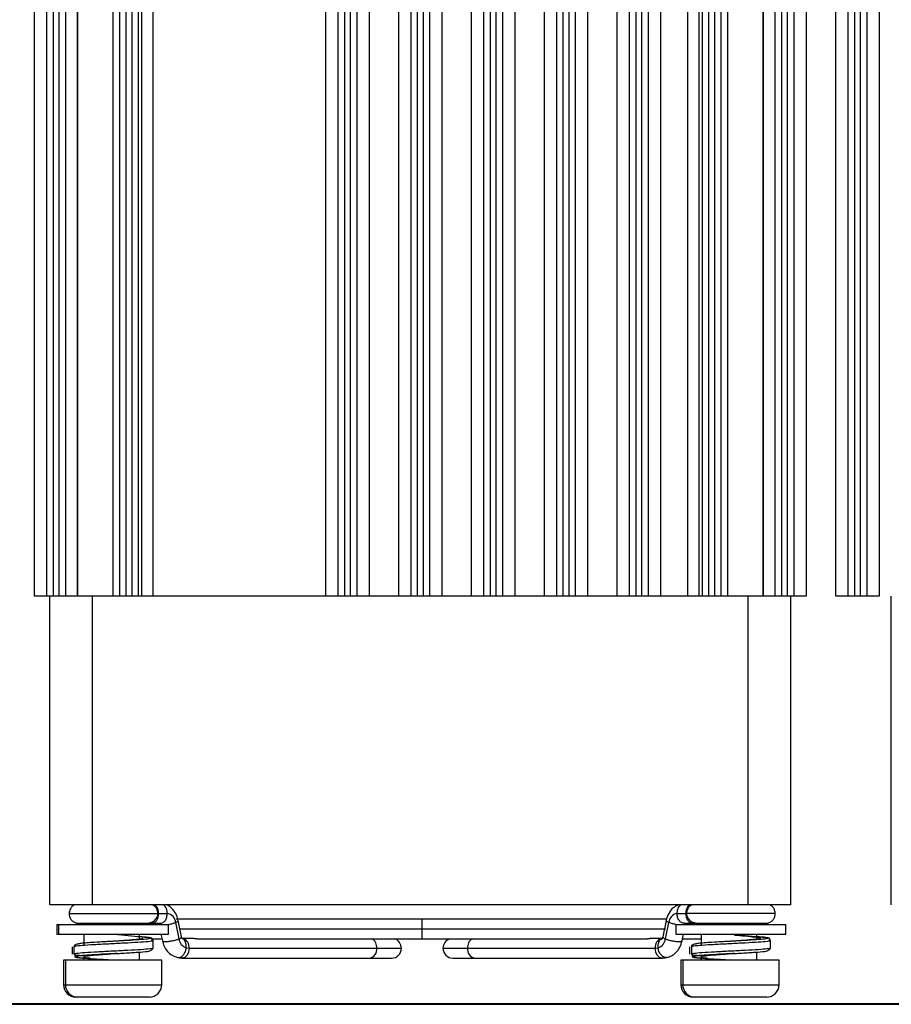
# Model space of a CAD drawing. Header units: millimetres. Extents: x -203 to 471, y -207 to 525.
# Tile 2 of 106: x -159 to -124, y 68 to 108. Entities that reach past the tile are written whole.
import ezdxf

# ---------------------------------------------------------------- set-up
doc = ezdxf.new("R2010")
doc.units = ezdxf.units.MM

msp = doc.modelspace()

# ---------------------------------------------------------------- linework, layer by layer
at = {"color": 7, "linetype": 'Continuous', "lineweight": 25}
for p, q in [((-158.759, 84.591), (-158.759, 248.091)), ((-158.259, 84.591), (-158.259, 248.091)), ((-158.009, 248.091), (-158.009, 84.591)), ((-157.759, 84.591), (-157.759, 248.091)), ((-157.509, 248.091), (-157.509, 84.591)), ((-157.035, 248.091), (-157.035, 84.591)), ((-157.035, 248.091), (-157.035, 84.591)), ((-157.013, 248.091), (-157.013, 84.591)), ((-155.569, 84.591), (-155.569, 248.091)), ((-155.309, 84.591), (-155.309, 248.091)), ((-155.059, 248.091), (-155.059, 84.591)), ((-154.809, 84.591), (-154.809, 248.091)), ((-154.559, 248.091), (-154.559, 84.591)), ((-154.422, 248.091), (-154.422, 84.591)), ((-153.959, 84.591), (-153.959, 248.091)), ((-146.959, 84.591), (-146.959, 248.091)), ((-146.459, 84.591), (-146.459, 248.091)), ((-146.209, 248.091), (-146.209, 84.591)), ((-145.959, 84.591), (-145.959, 248.091)), ((-145.709, 248.091), (-145.709, 84.591)), ((-145.209, 248.091), (-145.209, 84.591)), ((-144.009, 84.591), (-144.009, 248.091)), ((-143.509, 84.591), (-143.509, 248.091)), ((-143.259, 248.091), (-143.259, 84.591)), ((-143.009, 84.591), (-143.009, 248.091)), ((-142.759, 248.091), (-142.759, 84.591)), ((-142.259, 248.091), (-142.259, 84.591)), ((-141.059, 84.591), (-141.059, 248.091)), ((-140.559, 84.591), (-140.559, 248.091)), ((-140.309, 248.091), (-140.309, 84.591)), ((-140.059, 84.591), (-140.059, 248.091)), ((-139.809, 248.091), (-139.809, 84.591)), ((-139.309, 248.091), (-139.309, 84.591)), ((-138.109, 84.591), (-138.109, 248.091)), ((-137.609, 84.591), (-137.609, 248.091)), ((-137.359, 248.091), (-137.359, 84.591)), ((-137.109, 84.591), (-137.109, 248.091)), ((-136.859, 248.091), (-136.859, 84.591)), ((-136.359, 248.091), (-136.359, 84.591)), ((-135.159, 84.591), (-135.159, 248.091)), ((-134.659, 84.591), (-134.659, 248.091)), ((-134.409, 248.091), (-134.409, 84.591)), ((-134.159, 84.591), (-134.159, 248.091)), ((-133.909, 248.091), (-133.909, 84.591)), ((-133.409, 248.091), (-133.409, 84.591)), ((-132.309, 248.091), (-132.309, 84.591)), ((-131.847, 84.591), (-131.847, 248.091)), ((-131.709, 84.591), (-131.709, 248.091)), ((-131.459, 248.091), (-131.459, 84.591)), ((-131.209, 84.591), (-131.209, 248.091)), ((-130.959, 248.091), (-130.959, 84.591)), ((-130.7, 248.091), (-130.7, 84.591)), ((-129.256, 84.591), (-129.256, 248.091)), ((-129.234, 84.591), (-129.234, 248.091)), ((-128.759, 84.591), (-128.759, 248.091)), ((-128.509, 248.091), (-128.509, 84.591)), ((-128.259, 84.591), (-128.259, 248.091)), ((-128.009, 248.091), (-128.009, 84.591)), ((-127.509, 248.091), (-127.509, 84.591)), ((-126.309, 84.591), (-126.309, 248.091)), ((-125.809, 84.591), (-125.809, 248.091)), ((-125.559, 248.091), (-125.559, 84.591)), ((-125.309, 84.591), (-125.309, 248.091)), ((-125.059, 248.091), (-125.059, 84.591)), ((-124.559, 248.091), (-124.559, 84.591)), ((-158.259, 84.591), (-158.759, 84.591)), ((-158.009, 84.591), (-158.259, 84.591)), ((-158.136, 72.091), (-158.136, 84.591)), ((-157.759, 84.591), (-158.009, 84.591)), ((-157.509, 84.591), (-157.759, 84.591)), ((-156.405, 72.091), (-156.405, 84.591)), ((-155.309, 84.591), (-156.405, 84.591)), ((-155.059, 84.591), (-155.309, 84.591)), ((-154.809, 84.591), (-155.059, 84.591)), ((-154.559, 84.591), (-154.809, 84.591)), ((-146.459, 84.591), (-154.559, 84.591)), ((-146.209, 84.591), (-146.459, 84.591)), ((-145.959, 84.591), (-146.209, 84.591)), ((-145.709, 84.591), (-145.959, 84.591)), ((-143.509, 84.591), (-145.709, 84.591)), ((-143.259, 84.591), (-143.509, 84.591)), ((-143.009, 84.591), (-143.259, 84.591)), ((-142.759, 84.591), (-143.009, 84.591)), ((-140.559, 84.591), (-142.759, 84.591)), ((-140.309, 84.591), (-140.559, 84.591)), ((-140.059, 84.591), (-140.309, 84.591)), ((-139.809, 84.591), (-140.059, 84.591)), ((-137.609, 84.591), (-139.809, 84.591)), ((-137.359, 84.591), (-137.609, 84.591)), ((-137.109, 84.591), (-137.359, 84.591)), ((-136.859, 84.591), (-137.109, 84.591)), ((-134.659, 84.591), (-136.859, 84.591)), ((-134.409, 84.591), (-134.659, 84.591)), ((-134.159, 84.591), (-134.409, 84.591)), ((-133.909, 84.591), (-134.159, 84.591)), ((-131.709, 84.591), (-133.909, 84.591)), ((-131.459, 84.591), (-131.709, 84.591)), ((-131.209, 84.591), (-131.459, 84.591)), ((-130.959, 84.591), (-131.209, 84.591)), ((-129.863, 84.591), (-130.959, 84.591)), ((-129.863, 72.091), (-129.863, 84.591)), ((-128.509, 84.591), (-128.759, 84.591)), ((-128.259, 84.591), (-128.509, 84.591)), ((-128.009, 84.591), (-128.259, 84.591)), ((-128.132, 72.091), (-128.132, 84.591)), ((-127.509, 84.591), (-128.009, 84.591)), ((-125.809, 84.591), (-126.309, 84.591)), ((-125.559, 84.591), (-125.809, 84.591)), ((-125.309, 84.591), (-125.559, 84.591)), ((-125.059, 84.591), (-125.309, 84.591)), ((-124.559, 84.591), (-125.059, 84.591)), ((-124.061, 72.091), (-124.061, 84.591)), ((-157.347, 71.842), (-157.359, 71.745)), ((-157.154, 72.091), (-157.204, 72.054)), ((-129.863, 72.091), (-156.405, 72.091)), ((-157.359, 71.745), (-153.759, 71.745)), ((-153.764, 71.745), (-153.734, 71.745)), ((-153.734, 71.745), (-153.383, 71.745)), ((-153.043, 71.383), (-152.908, 70.718)), ((-143.059, 71.52), (-153.017, 71.52)), ((-152.801, 70.796), (-152.936, 71.461)), ((-133.159, 71.52), (-143.059, 71.52)), ((-143.059, 71.12), (-143.059, 71.52)), ((-133.183, 71.461), (-133.318, 70.796)), ((-133.211, 70.718), (-133.076, 71.383)), ((-132.736, 71.745), (-132.385, 71.745)), ((-132.355, 71.745), (-132.385, 71.745)), ((-128.759, 71.745), (-132.359, 71.745)), ((-157.859, 71.298), (-157.859, 70.913)), ((-157.859, 71.298), (-157.784, 71.298)), ((-157.784, 71.298), (-157.784, 70.913)), ((-157.784, 71.298), (-153.334, 71.298)), ((-154.307, 71.348), (-154.247, 71.348)), ((-154.017, 71.348), (-153.666, 71.348)), ((-153.334, 70.913), (-153.334, 71.298)), ((-152.877, 71.12), (-143.059, 71.12)), ((-143.059, 70.72), (-143.059, 71.12)), ((-143.059, 71.12), (-133.212, 71.12)), ((-132.784, 71.298), (-132.784, 70.913)), ((-132.784, 71.298), (-128.334, 71.298)), ((-132.453, 71.348), (-132.102, 71.348)), ((-131.872, 71.348), (-131.812, 71.348)), ((-128.334, 70.913), (-128.334, 71.298)), ((-157.859, 70.913), (-157.784, 70.913)), ((-157.784, 70.913), (-153.334, 70.913)), ((-156.759, 70.913), (-156.759, 70.495)), ((-155.559, 70.62), (-155.816, 70.606)), ((-154.509, 70.703), (-154.509, 70.913)), ((-154.034, 70.72), (-153.624, 70.72)), ((-153.637, 70.913), (-153.582, 70.639)), ((-152.746, 70.736), (-152.787, 70.743)), ((-152.291, 70.739), (-152.782, 70.739)), ((-152.117, 70.72), (-143.059, 70.72)), ((-143.059, 70.72), (-134, 70.72)), ((-133.337, 70.739), (-133.829, 70.739)), ((-133.333, 70.743), (-133.373, 70.736)), ((-132.784, 70.913), (-128.334, 70.913)), ((-132.537, 70.639), (-132.482, 70.913)), ((-132.514, 70.72), (-131.759, 70.72)), ((-131.759, 70.913), (-131.759, 70.495)), ((-130.559, 70.62), (-130.816, 70.606)), ((-129.509, 70.703), (-129.509, 70.913)), ((-154.509, 69.863), (-154.509, 70.183)), ((-153.985, 70.345), (-153.98, 70.342)), ((-152.613, 70.36), (-152.499, 70.339)), ((-152.499, 70.339), (-144.898, 70.339)), ((-144.898, 70.339), (-143.902, 70.339)), ((-142.217, 70.339), (-141.221, 70.339)), ((-141.221, 70.339), (-133.62, 70.339)), ((-133.62, 70.339), (-133.506, 70.36)), ((-129.509, 69.863), (-129.509, 70.183)), ((-128.985, 70.345), (-128.98, 70.342)), ((-157.584, 69.863), (-157.584, 68.863)), ((-157.509, 69.863), (-157.584, 69.863)), ((-157.509, 69.863), (-157.509, 68.863)), ((-157.095, 69.863), (-157.509, 69.863)), ((-153.609, 69.863), (-157.095, 69.863)), ((-156.759, 69.995), (-156.759, 69.863)), ((-153.609, 68.863), (-153.609, 69.863)), ((-152.967, 69.969), (-152.816, 69.942)), ((-152.782, 69.939), (-145.181, 69.939)), ((-145.181, 69.939), (-144.302, 69.939)), ((-141.817, 69.939), (-140.938, 69.939)), ((-140.938, 69.939), (-133.337, 69.939)), ((-133.303, 69.942), (-133.3, 69.942)), ((-133.3, 69.942), (-133.152, 69.969)), ((-132.584, 69.863), (-132.584, 68.863)), ((-132.509, 69.863), (-132.584, 69.863)), ((-132.509, 69.863), (-132.509, 68.863)), ((-132.095, 69.863), (-132.509, 69.863)), ((-128.609, 69.863), (-132.095, 69.863)), ((-131.759, 69.995), (-131.759, 69.863)), ((-128.609, 68.863), (-128.609, 69.863)), ((-157.584, 68.863), (-157.509, 68.863)), ((-157.509, 68.863), (-153.609, 68.863)), ((-132.584, 68.863), (-132.509, 68.863)), ((-132.509, 68.863), (-128.609, 68.863)), ((-157.009, 68.363), (-157.084, 68.363)), ((-154.109, 68.363), (-157.009, 68.363)), ((-132.009, 68.363), (-132.084, 68.363)), ((-129.109, 68.363), (-132.009, 68.363)), ((-200.656, 68.069), (-85.613, 68.069)), ((-90.534, 68.091), (-195.734, 68.091))]:
    msp.add_line(p, q, dxfattribs=at)
at = {"color": 7, "linetype": 'Continuous', "lineweight": 25, "flags": 128}
for points in [[(-153.959, 70.345), (-153.959, 70.495), (-153.959, 70.645)], [(-128.959, 70.345), (-128.959, 70.495), (-128.959, 70.645)], [(-157.235, 70.395), (-157.235, 70.245), (-157.235, 70.095)], [(-157.16, 70.395), (-157.16, 70.245), (-157.16, 70.095)], [(-152.499, 70.339), (-152.521, 70.186), (-152.582, 70.056), (-152.674, 69.969), (-152.782, 69.939), (-152.818, 69.942)], [(-133.301, 69.942), (-133.337, 69.939), (-133.445, 69.969), (-133.537, 70.056), (-133.598, 70.186), (-133.62, 70.339)], [(-132.235, 70.395), (-132.235, 70.245), (-132.235, 70.095)], [(-132.16, 70.395), (-132.16, 70.245), (-132.16, 70.095)]]:
    msp.add_lwpolyline(points, dxfattribs=at)
at = {"color": 7, "linetype": 'Continuous', "lineweight": 25}
for centre, radius, start, end in [((-153.44, 71.351), 0.398, 4.5641, 81.8164), ((-132.679, 71.351), 0.398, 98.1836, 175.4359), ((-152.489, 70.762), 0.421, 186.0975, 252.8817), ((-152.868, 70.385), 0.372, 352.9438, 70.9129), ((-145.29, 70.378), 0.394, 354.3448, 60.0695), ((-144.302, 70.339), 0.4, 0, 72.0366), ((-141.817, 70.339), 0.4, 107.9634, 180), ((-140.829, 70.378), 0.394, 119.9305, 185.6552), ((-133.251, 70.385), 0.372, 109.1016, 187.0543), ((-133.63, 70.762), 0.421, 287.1183, 353.9025), ((-145.251, 70.289), 0.357, 281.4218, 8.0495), ((-144.302, 70.339), 0.4, 270, 0), ((-141.817, 70.339), 0.4, 180, 270), ((-140.867, 70.289), 0.357, 171.9505, 258.5782), ((-157.084, 68.863), 0.5, 180, 270), ((-157.009, 68.863), 0.5, 180, 270), ((-154.109, 68.863), 0.5, 270, 0), ((-132.084, 68.863), 0.5, 180, 270), ((-132.009, 68.863), 0.5, 180, 270), ((-129.109, 68.863), 0.5, 270, 0)]:
    msp.add_arc(centre, radius, start, end, dxfattribs=at)
for points, knots in [([(-156.405, 84.591), (-156.586, 84.591), (-156.78, 84.591), (-157.16, 84.591), (-157.347, 84.591), (-157.509, 84.591)], [0, 0, 0, 0, 0.5, 0.5, 1, 1, 1, 1]), ([(-128.759, 84.591), (-128.922, 84.591), (-129.109, 84.591), (-129.489, 84.591), (-129.683, 84.591), (-129.863, 84.591)], [0, 0, 0, 0, 0.5, 0.5, 1, 1, 1, 1]), ([(-156.405, 72.091), (-156.609, 72.091), (-156.83, 72.091), (-157.256, 72.091), (-157.46, 72.091), (-157.798, 72.091), (-157.931, 72.091), (-158.099, 72.091), (-158.136, 72.091), (-158.136, 72.091)], [0, 0, 0, 0, 0.25, 0.25, 0.5, 0.5, 0.75, 0.75, 1, 1, 1, 1]), ([(-157.154, 72.091), (-157.185, 72.071), (-157.246, 72.031), (-157.311, 71.942), (-157.352, 71.845), (-157.357, 71.777), (-157.359, 71.745)], [0, 0, 0, 0, 0.25951, 0.518544, 0.767797, 1, 1, 1, 1]), ([(-153.759, 71.745), (-153.762, 71.777), (-153.767, 71.845), (-153.808, 71.942), (-153.873, 72.031), (-153.934, 72.071), (-153.965, 72.091)], [0, 0, 0, 0, 0.2322032, 0.4814556, 0.7404895, 1, 1, 1, 1]), ([(-153.734, 71.745), (-153.734, 71.807), (-153.745, 71.876), (-153.795, 72.002), (-153.835, 72.056), (-153.879, 72.091)], [0, 0, 0, 0, 0.5, 0.5, 1, 1, 1, 1]), ([(-153.383, 71.745), (-153.383, 71.807), (-153.394, 71.876), (-153.445, 72.002), (-153.484, 72.056), (-153.529, 72.091)], [0, 0, 0, 0, 0.5, 0.5, 1, 1, 1, 1]), ([(-152.936, 71.461), (-152.957, 71.538), (-153.002, 71.704), (-153.157, 71.921), (-153.307, 72.062), (-153.408, 72.083), (-153.418, 72.085)], [0, 0, 0, 0, 0.2761275, 0.5996739, 0.9588565, 1, 1, 1, 1]), ([(-132.699, 72.086), (-132.765, 72.054), (-132.914, 71.981), (-133.093, 71.759), (-133.153, 71.561), (-133.183, 71.461)], [0, 0, 0, 0, 0.280291, 0.639095, 1, 1, 1, 1]), ([(-132.736, 71.745), (-132.736, 71.807), (-132.724, 71.876), (-132.674, 72.002), (-132.635, 72.056), (-132.59, 72.091)], [0, 0, 0, 0, 0.5, 0.5, 1, 1, 1, 1]), ([(-132.24, 72.091), (-132.284, 72.056), (-132.323, 72.002), (-132.374, 71.876), (-132.385, 71.807), (-132.385, 71.745)], [0, 0, 0, 0, 0.5, 0.5, 1, 1, 1, 1]), ([(-132.154, 72.091), (-132.184, 72.071), (-132.246, 72.031), (-132.311, 71.942), (-132.352, 71.845), (-132.357, 71.777), (-132.359, 71.745)], [0, 0, 0, 0, 0.25951, 0.518544, 0.767797, 1, 1, 1, 1]), ([(-128.132, 72.091), (-128.132, 72.091), (-128.17, 72.091), (-128.338, 72.091), (-128.47, 72.091), (-128.808, 72.091), (-129.013, 72.091), (-129.439, 72.091), (-129.659, 72.091), (-129.863, 72.091)], [0, 0, 0, 0, 0.25, 0.25, 0.5, 0.5, 0.75, 0.75, 1, 1, 1, 1]), ([(-128.759, 71.745), (-128.762, 71.777), (-128.767, 71.845), (-128.808, 71.942), (-128.873, 72.031), (-128.934, 72.071), (-128.965, 72.091)], [0, 0, 0, 0, 0.232203, 0.481456, 0.74049, 1, 1, 1, 1]), ([(-157.359, 71.745), (-157.356, 71.703), (-157.348, 71.616), (-157.282, 71.498), (-157.181, 71.403), (-157.095, 71.373), (-157.053, 71.359)], [0, 0, 0, 0, 0.234597, 0.488357, 0.748493, 1, 1, 1, 1]), ([(-157.058, 71.36), (-157.031, 71.357), (-156.983, 71.353), (-156.755, 71.349), (-156.505, 71.348), (-156.194, 71.348), (-155.804, 71.348), (-155.331, 71.348), (-154.869, 71.348), (-154.533, 71.348), (-154.359, 71.348), (-154.28, 71.348), (-154.275, 71.35), (-154.273, 71.351)], [0, 0, 0, 0, 0.126523, 0.229658, 0.313442, 0.386578, 0.502023, 0.616633, 0.731756, 0.859016, 0.932944, 0.97063, 1, 1, 1, 1]), ([(-157.048, 71.358), (-157.031, 71.356), (-156.997, 71.353), (-156.903, 71.351), (-156.819, 71.351), (-156.805, 71.351)], [0, 0, 0, 0, 0.4553, 0.91347, 1, 1, 1, 1]), ([(-154.246, 71.348), (-154.185, 71.354), (-154.056, 71.366), (-153.893, 71.46), (-153.78, 71.597), (-153.766, 71.695), (-153.759, 71.745)], [0, 0, 0, 0, 0.22883, 0.480241, 0.741742, 1, 1, 1, 1]), ([(-154.017, 71.348), (-153.983, 71.348), (-153.947, 71.356), (-153.878, 71.395), (-153.844, 71.425), (-153.789, 71.503), (-153.768, 71.55), (-153.74, 71.647), (-153.734, 71.698), (-153.734, 71.745)], [0, 0, 0, 0, 0.25, 0.25, 0.5, 0.5, 0.75, 0.75, 1, 1, 1, 1]), ([(-153.726, 71.355), (-153.728, 71.354), (-153.73, 71.352), (-153.723, 71.332), (-153.719, 71.314), (-153.717, 71.304)], [0, 0, 0, 0, 0.374789, 0.680701, 1, 1, 1, 1]), ([(-153.666, 71.348), (-153.633, 71.348), (-153.597, 71.356), (-153.527, 71.395), (-153.494, 71.425), (-153.438, 71.503), (-153.417, 71.55), (-153.389, 71.647), (-153.383, 71.698), (-153.383, 71.745)], [0, 0, 0, 0, 0.25, 0.25, 0.5, 0.5, 0.75, 0.75, 1, 1, 1, 1]), ([(-153.357, 71.298), (-153.344, 71.3), (-153.304, 71.307), (-153.237, 71.322), (-153.139, 71.347), (-153.081, 71.369), (-153.043, 71.383)], [0, 0, 0, 0, 0.116683, 0.349661, 0.577454, 1, 1, 1, 1]), ([(-153.043, 71.383), (-153.013, 71.396), (-152.966, 71.418), (-152.94, 71.443), (-152.932, 71.456), (-152.936, 71.461), (-152.936, 71.461)], [0, 0, 0, 0, 0.468733, 0.721424, 0.979868, 1, 1, 1, 1]), ([(-133.076, 71.383), (-133.106, 71.396), (-133.153, 71.418), (-133.179, 71.443), (-133.187, 71.456), (-133.183, 71.461), (-133.183, 71.461)], [0, 0, 0, 0, 0.468729, 0.721418, 0.979861, 1, 1, 1, 1]), ([(-132.782, 71.302), (-132.789, 71.303), (-132.822, 71.308), (-132.882, 71.322), (-132.98, 71.347), (-133.038, 71.369), (-133.076, 71.383)], [0, 0, 0, 0, 0.061366, 0.308935, 0.550992, 1, 1, 1, 1]), ([(-132.453, 71.348), (-132.486, 71.348), (-132.522, 71.356), (-132.592, 71.395), (-132.625, 71.425), (-132.68, 71.503), (-132.702, 71.55), (-132.73, 71.647), (-132.736, 71.698), (-132.736, 71.745)], [0, 0, 0, 0, 0.25, 0.25, 0.5, 0.5, 0.75, 0.75, 1, 1, 1, 1]), ([(-132.385, 71.745), (-132.385, 71.698), (-132.379, 71.647), (-132.351, 71.55), (-132.33, 71.503), (-132.275, 71.425), (-132.241, 71.395), (-132.171, 71.356), (-132.136, 71.348), (-132.102, 71.348)], [0, 0, 0, 0, 0.25, 0.25, 0.5, 0.5, 0.75, 0.75, 1, 1, 1, 1]), ([(-132.359, 71.745), (-132.353, 71.695), (-132.339, 71.597), (-132.226, 71.46), (-132.062, 71.366), (-131.934, 71.354), (-131.873, 71.348)], [0, 0, 0, 0, 0.258258, 0.51976, 0.771171, 1, 1, 1, 1]), ([(-131.846, 71.351), (-131.844, 71.35), (-131.839, 71.348), (-131.76, 71.348), (-131.586, 71.348), (-131.25, 71.348), (-130.788, 71.348), (-130.315, 71.348), (-129.924, 71.348), (-129.614, 71.348), (-129.364, 71.349), (-129.136, 71.353), (-129.088, 71.357), (-129.061, 71.36)], [0, 0, 0, 0, 0.029427, 0.067115, 0.141041, 0.268291, 0.383403, 0.498, 0.613432, 0.686561, 0.77034, 0.873473, 1, 1, 1, 1]), ([(-129.066, 71.359), (-129.024, 71.373), (-128.937, 71.403), (-128.837, 71.498), (-128.771, 71.616), (-128.763, 71.703), (-128.759, 71.745)], [0, 0, 0, 0, 0.251528, 0.511662, 0.765412, 1, 1, 1, 1]), ([(-154.215, 71.348), (-154.194, 71.348), (-154.145, 71.348), (-154.064, 71.348), (-154.017, 71.348)], [0, 0, 0, 0, 0.417915, 1, 1, 1, 1]), ([(-132.402, 71.304), (-132.4, 71.312), (-132.397, 71.328), (-132.391, 71.344), (-132.391, 71.347), (-132.391, 71.348)], [0, 0, 0, 0, 0.361384, 0.753582, 1, 1, 1, 1]), ([(-132.102, 71.348), (-132.055, 71.348), (-131.974, 71.348), (-131.925, 71.348), (-131.904, 71.348)], [0, 0, 0, 0, 0.582085, 1, 1, 1, 1]), ([(-154.017, 70.667), (-153.984, 70.656), (-153.918, 70.636), (-154.132, 70.604), (-154.547, 70.573), (-155.12, 70.542), (-155.758, 70.511), (-156.369, 70.479), (-156.847, 70.448), (-157.131, 70.42), (-157.133, 70.402), (-157.134, 70.395)], [0, 0, 0, 0, 0.115062, 0.230105, 0.345153, 0.4602, 0.575247, 0.690294, 0.80534, 0.920388, 1, 1, 1, 1]), ([(-155.816, 70.606), (-155.887, 70.603), (-156.101, 70.591), (-156.413, 70.572), (-156.704, 70.549), (-156.894, 70.534), (-156.953, 70.518), (-156.973, 70.513)], [0, 0, 0, 0, 0.138621, 0.418504, 0.668665, 0.889648, 1, 1, 1, 1]), ([(-155.558, 70.62), (-155.62, 70.617), (-155.709, 70.613), (-155.792, 70.608), (-155.816, 70.606)], [0, 0, 0, 0, 0.699775, 1, 1, 1, 1]), ([(-154.922, 70.664), (-154.925, 70.664), (-155.008, 70.657), (-155.224, 70.643), (-155.443, 70.628), (-155.559, 70.62)], [0, 0, 0, 0, 0.016992, 0.482521, 1, 1, 1, 1]), ([(-155.547, 70.621), (-155.549, 70.621), (-155.552, 70.621), (-155.556, 70.621), (-155.559, 70.62)], [0, 0, 0, 0, 0.499946, 1, 1, 1, 1]), ([(-155.379, 70.891), (-155.19, 70.876), (-154.808, 70.846), (-154.344, 70.794), (-154.077, 70.768), (-154.031, 70.735), (-154.219, 70.704), (-154.611, 70.673), (-155.09, 70.645), (-155.422, 70.628), (-155.558, 70.62)], [0, 0, 0, 0, 0.128328, 0.258218, 0.38865, 0.519143, 0.649617, 0.780096, 0.910574, 1, 1, 1, 1]), ([(-154.368, 70.736), (-154.405, 70.725), (-154.478, 70.704), (-154.803, 70.673), (-155.181, 70.645), (-155.445, 70.628), (-155.551, 70.621)], [0, 0, 0, 0, 0.272502, 0.54501, 0.817517, 1, 1, 1, 1]), ([(-154.44, 70.709), (-154.44, 70.711), (-154.436, 70.719), (-154.486, 70.703), (-154.57, 70.696), (-154.715, 70.68), (-154.851, 70.67), (-154.922, 70.664)], [0, 0, 0, 0, 0.0420662, 0.2305968, 0.4550008, 0.7151865, 1, 1, 1, 1]), ([(-154.132, 70.766), (-154.136, 70.767), (-154.169, 70.781), (-154.285, 70.783), (-154.432, 70.802), (-154.509, 70.811)], [0, 0, 0, 0, 0.049233, 0.495378, 1, 1, 1, 1]), ([(-153.959, 70.645), (-153.966, 70.668), (-153.999, 70.779), (-154.073, 70.772), (-154.132, 70.766)], [0, 0, 0, 0, 0.206412, 1, 1, 1, 1]), ([(-153.582, 70.639), (-153.561, 70.564), (-153.519, 70.408), (-153.384, 70.202), (-153.198, 70.037), (-153.043, 69.992), (-152.966, 69.969)], [0, 0, 0, 0, 0.228009, 0.477549, 0.739118, 1, 1, 1, 1]), ([(-153.581, 70.639), (-153.579, 70.634), (-153.575, 70.625), (-153.541, 70.612), (-153.468, 70.605), (-153.361, 70.612), (-153.262, 70.625), (-153.182, 70.64), (-153.102, 70.657), (-153.004, 70.683), (-152.946, 70.704), (-152.908, 70.718)], [0, 0, 0, 0, 0.081495, 0.168148, 0.329346, 0.490544, 0.577196, 0.665554, 0.753766, 0.840013, 1, 1, 1, 1]), ([(-152.908, 70.718), (-152.878, 70.731), (-152.831, 70.753), (-152.805, 70.778), (-152.797, 70.791), (-152.801, 70.796), (-152.801, 70.796)], [0, 0, 0, 0, 0.47109, 0.725052, 0.984796, 1, 1, 1, 1]), ([(-152.613, 70.36), (-152.613, 70.409), (-152.612, 70.485), (-152.639, 70.577), (-152.669, 70.64), (-152.71, 70.69), (-152.755, 70.729), (-152.789, 70.735), (-152.805, 70.738)], [0, 0, 0, 0, 0.275032, 0.4233, 0.574944, 0.72684, 0.875803, 1, 1, 1, 1]), ([(-152.786, 70.74), (-152.787, 70.742), (-152.787, 70.747), (-152.796, 70.779), (-152.801, 70.796)], [0, 0, 0, 0, 0.461115, 1, 1, 1, 1]), ([(-152.291, 70.739), (-152.281, 70.739), (-152.259, 70.738), (-152.219, 70.732), (-152.178, 70.725), (-152.14, 70.72), (-152.115, 70.719), (-152.107, 70.72), (-152.105, 70.72)], [0, 0, 0, 0, 0.19232, 0.384656, 0.576174, 0.76821, 0.961948, 1, 1, 1, 1]), ([(-134.009, 70.72), (-134.005, 70.72), (-133.992, 70.719), (-133.96, 70.722), (-133.92, 70.728), (-133.879, 70.735), (-133.847, 70.739), (-133.833, 70.739), (-133.829, 70.738)], [0, 0, 0, 0, 0.107989, 0.307224, 0.507519, 0.706389, 0.90387, 1, 1, 1, 1]), ([(-133.506, 70.36), (-133.506, 70.409), (-133.507, 70.485), (-133.48, 70.577), (-133.45, 70.64), (-133.409, 70.69), (-133.365, 70.728), (-133.333, 70.734), (-133.319, 70.737)], [0, 0, 0, 0, 0.278299, 0.428329, 0.581774, 0.735474, 0.886207, 1, 1, 1, 1]), ([(-133.318, 70.796), (-133.322, 70.782), (-133.329, 70.751), (-133.338, 70.738), (-133.334, 70.74), (-133.333, 70.74)], [0, 0, 0, 0, 0.453531, 0.938047, 1, 1, 1, 1]), ([(-133.318, 70.796), (-133.318, 70.796), (-133.322, 70.791), (-133.313, 70.778), (-133.288, 70.753), (-133.241, 70.731), (-133.211, 70.718)], [0, 0, 0, 0, 0.015204, 0.274948, 0.52891, 1, 1, 1, 1]), ([(-133.211, 70.718), (-133.173, 70.704), (-133.115, 70.683), (-133.017, 70.657), (-132.937, 70.64), (-132.857, 70.625), (-132.758, 70.612), (-132.651, 70.605), (-132.578, 70.612), (-132.544, 70.625), (-132.54, 70.634), (-132.538, 70.639)], [0, 0, 0, 0, 0.159987, 0.246234, 0.334446, 0.422804, 0.509456, 0.670654, 0.831852, 0.918505, 1, 1, 1, 1]), ([(-133.153, 69.969), (-133.09, 69.986), (-132.953, 70.023), (-132.771, 70.163), (-132.614, 70.371), (-132.563, 70.549), (-132.537, 70.639)], [0, 0, 0, 0, 0.211883, 0.457196, 0.725704, 1, 1, 1, 1]), ([(-129.017, 70.667), (-128.984, 70.656), (-128.918, 70.636), (-129.132, 70.604), (-129.547, 70.573), (-130.12, 70.542), (-130.758, 70.511), (-131.369, 70.479), (-131.847, 70.448), (-132.131, 70.42), (-132.133, 70.402), (-132.134, 70.395)], [0, 0, 0, 0, 0.115062, 0.230105, 0.345153, 0.4602, 0.575247, 0.690294, 0.80534, 0.920388, 1, 1, 1, 1]), ([(-130.816, 70.606), (-130.887, 70.603), (-131.101, 70.591), (-131.413, 70.572), (-131.704, 70.549), (-131.894, 70.534), (-131.953, 70.518), (-131.973, 70.513)], [0, 0, 0, 0, 0.138621, 0.418504, 0.668665, 0.889648, 1, 1, 1, 1]), ([(-130.558, 70.62), (-130.62, 70.617), (-130.709, 70.613), (-130.792, 70.608), (-130.816, 70.606)], [0, 0, 0, 0, 0.699775, 1, 1, 1, 1]), ([(-129.922, 70.664), (-129.925, 70.664), (-130.008, 70.657), (-130.224, 70.643), (-130.443, 70.628), (-130.559, 70.62)], [0, 0, 0, 0, 0.016992, 0.482521, 1, 1, 1, 1]), ([(-130.547, 70.621), (-130.549, 70.621), (-130.552, 70.621), (-130.556, 70.621), (-130.559, 70.62)], [0, 0, 0, 0, 0.4999461, 1, 1, 1, 1]), ([(-130.379, 70.891), (-130.19, 70.876), (-129.808, 70.846), (-129.344, 70.794), (-129.077, 70.768), (-129.031, 70.735), (-129.219, 70.704), (-129.611, 70.673), (-130.09, 70.645), (-130.422, 70.628), (-130.558, 70.62)], [0, 0, 0, 0, 0.128328, 0.258218, 0.38865, 0.519143, 0.649617, 0.780096, 0.910574, 1, 1, 1, 1]), ([(-130.417, 70.872), (-130.265, 70.86), (-129.96, 70.836), (-129.586, 70.796), (-129.373, 70.767), (-129.336, 70.736), (-129.487, 70.704), (-129.8, 70.673), (-130.182, 70.645), (-130.445, 70.628), (-130.551, 70.621)], [0, 0, 0, 0, 0.128271, 0.258335, 0.38913, 0.519953, 0.650767, 0.781583, 0.912399, 1, 1, 1, 1]), ([(-129.44, 70.709), (-129.44, 70.711), (-129.436, 70.719), (-129.486, 70.703), (-129.57, 70.696), (-129.715, 70.68), (-129.851, 70.67), (-129.922, 70.664)], [0, 0, 0, 0, 0.042066, 0.230597, 0.455001, 0.715187, 1, 1, 1, 1]), ([(-129.132, 70.766), (-129.136, 70.767), (-129.169, 70.781), (-129.291, 70.784), (-129.446, 70.803), (-129.531, 70.814)], [0, 0, 0, 0, 0.046938, 0.472285, 1, 1, 1, 1]), ([(-128.959, 70.645), (-128.966, 70.668), (-128.999, 70.779), (-129.073, 70.772), (-129.132, 70.766)], [0, 0, 0, 0, 0.206412, 1, 1, 1, 1]), ([(-156.973, 70.513), (-157.022, 70.506), (-157.094, 70.494), (-157.147, 70.458), (-157.156, 70.413), (-157.16, 70.395)], [0, 0, 0, 0, 0.552101, 0.822039, 1, 1, 1, 1]), ([(-153.98, 70.342), (-153.976, 70.34), (-153.949, 70.327), (-154.143, 70.304), (-154.544, 70.273), (-155.121, 70.242), (-155.758, 70.211), (-156.369, 70.179), (-156.847, 70.148), (-157.131, 70.12), (-157.133, 70.103), (-157.134, 70.095)], [0, 0, 0, 0, 0.026311, 0.152914, 0.279523, 0.40613, 0.532738, 0.659345, 0.785952, 0.912561, 1, 1, 1, 1]), ([(-155.559, 70.12), (-155.457, 70.126), (-155.255, 70.137), (-154.962, 70.153), (-154.694, 70.17), (-154.384, 70.192), (-154.161, 70.21), (-153.99, 70.263), (-153.969, 70.318), (-153.959, 70.345)], [0, 0, 0, 0, 0.1253017, 0.2506737, 0.3752872, 0.4997029, 0.7462399, 0.8716596, 1, 1, 1, 1]), ([(-152.965, 69.975), (-152.954, 69.971), (-152.91, 69.957), (-152.84, 69.982), (-152.77, 70.028), (-152.72, 70.079), (-152.678, 70.142), (-152.634, 70.234), (-152.622, 70.31), (-152.613, 70.36)], [0, 0, 0, 0, 0.0727397, 0.2956153, 0.4154226, 0.5375884, 0.6595514, 0.7787993, 1, 1, 1, 1]), ([(-133.154, 69.975), (-133.165, 69.971), (-133.209, 69.957), (-133.279, 69.982), (-133.349, 70.028), (-133.399, 70.079), (-133.441, 70.142), (-133.485, 70.234), (-133.497, 70.31), (-133.506, 70.36)], [0, 0, 0, 0, 0.0726509, 0.2955478, 0.4153665, 0.5375441, 0.6595187, 0.7787781, 1, 1, 1, 1]), ([(-131.973, 70.513), (-132.022, 70.506), (-132.094, 70.494), (-132.147, 70.458), (-132.156, 70.413), (-132.16, 70.395)], [0, 0, 0, 0, 0.552101, 0.822039, 1, 1, 1, 1]), ([(-128.98, 70.342), (-128.976, 70.34), (-128.949, 70.327), (-129.143, 70.304), (-129.544, 70.273), (-130.121, 70.242), (-130.758, 70.211), (-131.369, 70.179), (-131.847, 70.148), (-132.131, 70.12), (-132.133, 70.103), (-132.134, 70.095)], [0, 0, 0, 0, 0.026311, 0.152914, 0.279523, 0.40613, 0.532738, 0.659345, 0.785952, 0.912561, 1, 1, 1, 1]), ([(-130.559, 70.12), (-130.457, 70.126), (-130.255, 70.137), (-129.962, 70.153), (-129.694, 70.17), (-129.384, 70.192), (-129.161, 70.21), (-128.99, 70.263), (-128.969, 70.318), (-128.959, 70.345)], [0, 0, 0, 0, 0.125302, 0.250674, 0.375287, 0.499703, 0.74624, 0.87166, 1, 1, 1, 1]), ([(-157.134, 70.095), (-157.141, 70.092), (-157.171, 70.078), (-157.047, 70.061), (-156.849, 70.046), (-156.793, 70.042)], [0, 0, 0, 0, 0.181595, 0.768732, 1, 1, 1, 1]), ([(-156.838, 70.046), (-156.933, 70.036), (-157.13, 70.016), (-157.155, 69.986), (-157.022, 69.96), (-156.815, 69.944), (-156.745, 69.938)], [0, 0, 0, 0, 0.267466, 0.55895, 0.850479, 1, 1, 1, 1]), ([(-155.41, 70.128), (-155.52, 70.122), (-155.826, 70.106), (-156.317, 70.079), (-156.772, 70.048), (-157.043, 70.017), (-157.088, 69.986), (-156.9, 69.954), (-156.512, 69.923), (-156.034, 69.896), (-155.701, 69.878), (-155.558, 69.87)], [0, 0, 0, 0, 0.068794, 0.189854, 0.310913, 0.431974, 0.55303, 0.674105, 0.795121, 0.912216, 1, 1, 1, 1]), ([(-155.563, 70.12), (-155.61, 70.117), (-155.814, 70.103), (-156.166, 70.079), (-156.529, 70.048), (-156.748, 70.017), (-156.776, 69.986), (-156.685, 69.962), (-156.546, 69.948), (-156.514, 69.945)], [0, 0, 0, 0, 0.054256, 0.232776, 0.411296, 0.589817, 0.768334, 0.946865, 1, 1, 1, 1]), ([(-156.746, 69.995), (-156.75, 69.998), (-156.766, 70.009), (-156.69, 70.025), (-156.564, 70.04), (-156.514, 70.046)], [0, 0, 0, 0, 0.153463, 0.669213, 1, 1, 1, 1]), ([(-156.515, 70.049), (-156.513, 70.049), (-156.469, 70.054), (-156.397, 70.06), (-156.327, 70.066)], [0, 0, 0, 0, 0.039288, 1, 1, 1, 1]), ([(-156.327, 70.066), (-156.32, 70.066), (-156.231, 70.074), (-155.971, 70.093), (-155.703, 70.111), (-155.559, 70.12)], [0, 0, 0, 0, 0.039124, 0.480938, 1, 1, 1, 1]), ([(-155.56, 70.12), (-155.56, 70.12), (-155.56, 70.12), (-155.56, 70.12), (-155.56, 70.12)], [0, 0, 0, 0, 0.5, 1, 1, 1, 1]), ([(-132.134, 70.095), (-132.141, 70.092), (-132.171, 70.078), (-132.047, 70.061), (-131.849, 70.046), (-131.793, 70.042)], [0, 0, 0, 0, 0.181595, 0.768732, 1, 1, 1, 1]), ([(-131.838, 70.046), (-131.933, 70.036), (-132.131, 70.016), (-132.154, 69.986), (-132.026, 69.96), (-131.824, 69.945), (-131.759, 69.94)], [0, 0, 0, 0, 0.270411, 0.565105, 0.859844, 1, 1, 1, 1]), ([(-130.41, 70.128), (-130.52, 70.122), (-130.826, 70.106), (-131.317, 70.079), (-131.772, 70.048), (-132.043, 70.017), (-132.088, 69.986), (-131.9, 69.954), (-131.512, 69.923), (-131.034, 69.896), (-130.701, 69.878), (-130.558, 69.87)], [0, 0, 0, 0, 0.068794, 0.189854, 0.310913, 0.431974, 0.55303, 0.674105, 0.795121, 0.912216, 1, 1, 1, 1]), ([(-130.563, 70.12), (-130.61, 70.117), (-130.814, 70.103), (-131.166, 70.079), (-131.529, 70.048), (-131.748, 70.017), (-131.776, 69.986), (-131.685, 69.962), (-131.546, 69.948), (-131.514, 69.945)], [0, 0, 0, 0, 0.054256, 0.232776, 0.411296, 0.589817, 0.768334, 0.946865, 1, 1, 1, 1]), ([(-131.746, 69.995), (-131.75, 69.998), (-131.766, 70.009), (-131.69, 70.025), (-131.564, 70.04), (-131.514, 70.046)], [0, 0, 0, 0, 0.1534633, 0.669213, 1, 1, 1, 1]), ([(-131.515, 70.049), (-131.513, 70.049), (-131.469, 70.054), (-131.397, 70.06), (-131.327, 70.066)], [0, 0, 0, 0, 0.039288, 1, 1, 1, 1]), ([(-131.327, 70.066), (-131.32, 70.066), (-131.231, 70.074), (-130.971, 70.093), (-130.703, 70.111), (-130.559, 70.12)], [0, 0, 0, 0, 0.039124, 0.480938, 1, 1, 1, 1]), ([(-130.56, 70.12), (-130.56, 70.12), (-130.56, 70.12), (-130.56, 70.12), (-130.56, 70.12)], [0, 0, 0, 0, 0.5, 1, 1, 1, 1])]:
    msp.add_open_spline(points, degree=3, knots=knots, dxfattribs=at)

doc.saveas('drawing.dxf')
